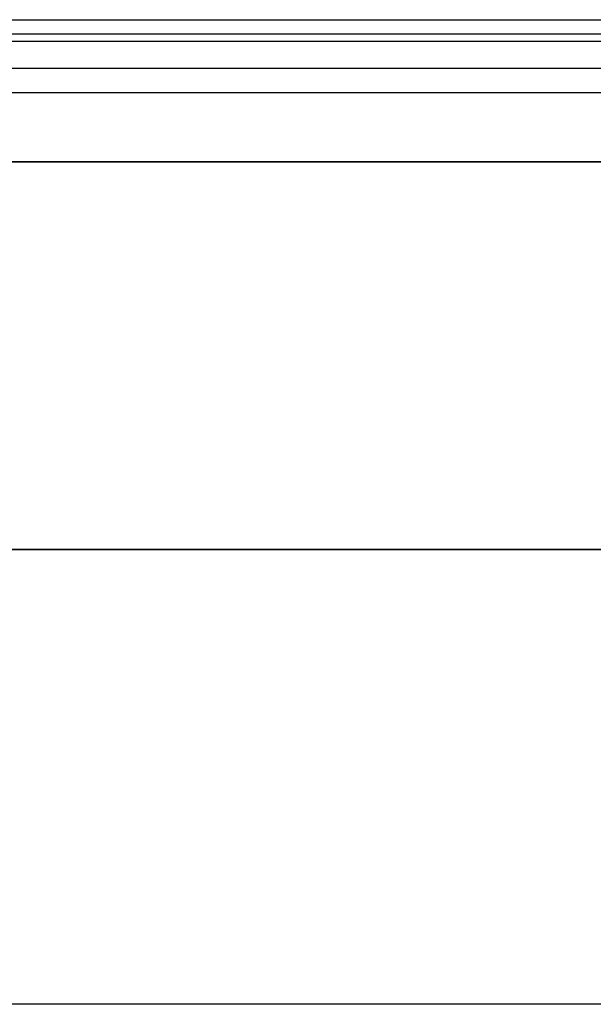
# Model space of a CAD drawing. Header units: millimetres. Extents: x -1267 to 621, y -1022 to -212.
# Tile 4 of 8: x -1031 to -795, y -617 to -212. Entities that reach past the tile are written whole.
import ezdxf

# ---------------------------------------------------------------- set-up
doc = ezdxf.new("R2010")
doc.units = ezdxf.units.MM
doc.layers.add('Calque 08$Calque 09', color=7, linetype='Continuous', true_color=0xff000e)

msp = doc.modelspace()

# ---------------------------------------------------------------- linework, layer by layer
at = {"layer": 'Calque 08$Calque 09'}
for p, q in [((-1213, -232.1, 63.69), (567, -232.1, 63.69)), ((-1203, -242.1, 423.69), (557, -242.1, 423.69)), ((602.7, -430.02, 37.44), (-1247.23, -430.02, 37.44)), ((567, -617.1, 63.69), (-1213, -617.1, 63.69)), ((557, -617.1, 423.69), (-1203, -617.1, 423.69))]:
    msp.add_line(p, q, dxfattribs=at)
for points in [[(-1218, -212.1, 83.69), (-323, -212.1, 83.69), (572, -212.1, 83.69)], [(-1218, -212.1, 393.69), (-323, -212.1, 393.69), (572, -212.1, 393.69)], [(-1218, -212.1, 243.69), (-323, -212.1, 243.69), (572, -212.1, 243.69)], [(-1216.54, -217.96, 69.54), (-323, -217.96, 69.54), (570.53, -217.96, 69.54)], [(-1213.61, -220.89, 414.9), (-323, -220.89, 414.9), (567.6, -220.89, 414.9)], [(602.7, -270.51, 13.69), (-322.27, -270.51, 13.69), (-1247.23, -270.51, 13.69)], [(-1247.23, -270.51, 63.69), (-322.27, -270.51, 63.69), (602.7, -270.51, 63.69)], [(602.7, -270.51, 38.69), (-322.27, -270.51, 38.69), (-1247.23, -270.51, 38.69)], [(602.7, -430.02, 63.69), (-322.27, -430.02, 63.69), (-1247.23, -430.02, 63.69)], [(-1247.23, -430.02, 13.69), (-322.27, -430.02, 13.69), (602.7, -430.02, 13.69)]]:
    msp.add_open_spline(points, degree=2, dxfattribs=at)

doc.saveas('drawing.dxf')
